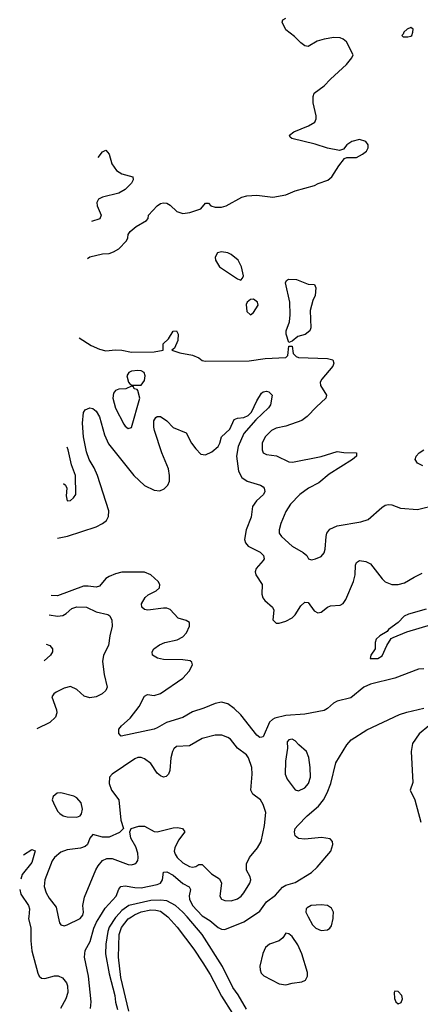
# Model space of a CAD drawing. Header units: inches. Extents: x 1603819 to 1745079, y 385938 to 533966.
# Tile 78 of 256: x 1610074 to 1612568, y 449455 to 455588. Entities that reach past the tile are written whole.
import ezdxf

# ---------------------------------------------------------------- set-up
doc = ezdxf.new("R2010")
doc.units = ezdxf.units.IN
doc.header["$MEASUREMENT"] = 0
doc.layers.add('B6414', color=7, linetype='Continuous')
doc.layers.add('B6415', color=7, linetype='Continuous')

msp = doc.modelspace()

# ---------------------------------------------------------------- linework, layer by layer
at = {"layer": 'B6414', "color": 5}
for points, elevation in [([(1610130.2, 450000), (1610129.2, 449990), (1610142.9, 449930), (1610143.7, 449850), (1610150, 449787.8), (1610185.7, 449650), (1610195.5, 449630), (1610210, 449618.3), (1610230, 449615.5), (1610290, 449632.4), (1610312.6, 449632.6), (1610340.1, 449620.1), (1610364.1, 449590), (1610371.1, 449570), (1610372.6, 449530), (1610361.4, 449490), (1610327.8, 449430)], 420), ([(1610313.4, 450000), (1610322, 449962), (1610330.7, 449950.7), (1610350, 449944.9), (1610370, 449950.5), (1610449.3, 449990), (1610458.5, 450000)], 440), ([(1610515.3, 449430), (1610518.4, 449470), (1610502.6, 449630), (1610477.8, 449750), (1610481.2, 449790), (1610512.7, 449847.3), (1610535.5, 449930), (1610552.9, 449967.1), (1610572.3, 450000)], 420), ([(1610673.6, 450000), (1610670, 449996.2), (1610630, 449935.1), (1610622, 449910), (1610609, 449830), (1610607.6, 449770), (1610630, 449645.7), (1610666.4, 449510), (1610670, 449469.7), (1610683.1, 449423.1)], 380), ([(1610753.3, 449413.3), (1610702.7, 449622.7), (1610689.4, 449750), (1610693, 449890), (1610707, 449933), (1610750, 449987.4), (1610768.8, 450000)], 380), ([(1610996.1, 450000), (1610998.3, 449998.3), (1611055.1, 449935.1), (1611158.8, 449798.8), (1611214.1, 449714.1), (1611260.5, 449640.5), (1611330, 449505.2), (1611398.3, 449398.3)], 380), ([(1611485.4, 449425.4), (1611434.1, 449514.1), (1611401.1, 449561.1), (1611336.1, 449690), (1611210, 449890.1), (1611116, 450000)], 380), ([(1611220.4, 450000), (1611256.8, 449976.8), (1611310, 449933.2), (1611330, 449923.5), (1611350, 449921.9), (1611470, 449969), (1611516.8, 450000)], 420), ([(1611870.9, 450000), (1611896, 449950), (1611917.6, 449930), (1611950, 449915.3), (1611990, 449919.5), (1612005.1, 449930), (1612014.8, 449945.2), (1612024.8, 449990), (1612025.3, 450000)], 420)]:
    msp.add_lwpolyline(points, dxfattribs=dict(at, elevation=elevation))
at = {"layer": 'B6414', "color": 5, "elevation": 420}
for points in [[(1611730, 449899), (1611713, 449870), (1611689.3, 449850.7), (1611630, 449829.7), (1611603.7, 449810), (1611587.8, 449772.2), (1611570, 449693.2), (1611570.2, 449670), (1611578, 449650), (1611593.5, 449633.5), (1611690, 449583), (1611730, 449576.8), (1611770, 449586.8), (1611830, 449595.3), (1611854.1, 449605.9), (1611864.8, 449630), (1611866.3, 449653.7), (1611829.8, 449770), (1611805.6, 449825.6), (1611770, 449876.9), (1611750, 449895.1)], [(1612410, 449538), (1612406, 449530), (1612407.3, 449492.7), (1612416, 449470), (1612430, 449458.8), (1612450, 449466.8), (1612457.2, 449490), (1612453.2, 449510), (1612430, 449535.3)]]:
    msp.add_lwpolyline(points, close=True, dxfattribs=at)
at = {"layer": 'B6415', "color": 5}
for points, elevation in [([(1610495.9, 454100.1), (1610510, 454110.7), (1610590, 454131), (1610630, 454131.3), (1610658, 454142), (1610690, 454162), (1610738, 454210), (1610748, 454230), (1610748.7, 454250), (1610762, 454270), (1610798.9, 454301.1), (1610862.5, 454337.5), (1610874, 454350), (1610875.1, 454370), (1610930, 454428), (1610950, 454443), (1610970, 454447.7), (1610990, 454444.9), (1611010, 454433), (1611052.7, 454392.7), (1611090, 454381.3), (1611132.9, 454387.1), (1611202, 454410), (1611230, 454444.7), (1611250, 454444.7), (1611264.7, 454430), (1611290, 454420.5), (1611330, 454420.4), (1611359, 454430), (1611456.2, 454483.8), (1611487.7, 454492.3), (1611550, 454495.3), (1611650, 454482.6), (1611730, 454498.2), (1611790, 454522.4), (1611910, 454554.8), (1611932.1, 454567.9), (1611991.5, 454588.5), (1612018, 454610), (1612061.3, 454678.7), (1612097, 454723), (1612110, 454731), (1612170, 454730.4), (1612209.3, 454750), (1612232.3, 454770), (1612243.7, 454790), (1612243.7, 454810), (1612229, 454830), (1612190, 454842.9), (1612141, 454830), (1612110.6, 454809.4), (1612090, 454782), (1612066, 454774), (1611990, 454787.3), (1611912.9, 454812.9), (1611767.9, 454847.9), (1611757.2, 454857.2), (1611753.2, 454870), (1611781.2, 454890), (1611872.3, 454927.7), (1611911, 454950), (1611920.4, 454970), (1611920.4, 454990), (1611900.4, 455070), (1611900.5, 455110), (1611907, 455130), (1611970, 455175.5), (1612010, 455218.4), (1612109.5, 455310), (1612140.9, 455350), (1612149.3, 455370), (1612109.6, 455450), (1612087.8, 455467.8), (1612070, 455474.6), (1612030, 455477.3), (1611970, 455467.6), (1611926, 455454), (1611870, 455420.5), (1611850, 455425.6), (1611823.7, 455443.7), (1611784.2, 455484.2), (1611730, 455525.1), (1611707.9, 455572.1), (1611712.7, 455587.3), (1611730, 455598.8)], 460), ([(1610563.3, 454730.9), (1610590, 454766), (1610610, 454776), (1610630, 454751.3), (1610648.4, 454690), (1610676.3, 454650), (1610710, 454627.7), (1610778, 454610), (1610781, 454590), (1610770.6, 454570), (1610730.5, 454530), (1610690, 454507.6), (1610590, 454483.5), (1610564.2, 454470), (1610554.3, 454450), (1610555.6, 454430), (1610580.4, 454370), (1610572.9, 454347.1), (1610520.8, 454331.4)], 460), ([(1610443, 453607.6), (1610518.5, 453558.5), (1610570, 453535.3), (1610610, 453525.5), (1610670, 453532), (1610709.7, 453530.3), (1610770, 453518), (1610910, 453519.1), (1610966, 453530), (1610967, 453570), (1610999.3, 453600.7), (1611030, 453647.7), (1611050, 453650.6), (1611060.4, 453630), (1611058.4, 453590), (1611036.8, 453543.2), (1611022, 453530), (1611070, 453514), (1611150, 453498), (1611190, 453482), (1611210, 453466), (1611230, 453461), (1611503.2, 453463.2), (1611602.8, 453477.2), (1611730, 453483.9), (1611743.7, 453496.3), (1611750, 453554), (1611770, 453554), (1611777.1, 453510), (1611795.8, 453490), (1611810, 453483.8), (1611990, 453478.3), (1612023.8, 453470), (1612030.2, 453450), (1612022.6, 453430), (1611955.6, 453350), (1611945.7, 453330), (1611947, 453310), (1611984.4, 453250), (1611980.3, 453230), (1611922.1, 453177.9), (1611864, 453116), (1611830, 453091.6), (1611730, 453056), (1611670, 453044.8), (1611641.5, 453030), (1611602, 452990), (1611582.7, 452950), (1611583.1, 452910), (1611590.6, 452890), (1611610, 452880.3), (1611672.1, 452872.1), (1611750, 452833.6), (1611772.7, 452832.7), (1611950, 452867.5), (1612050, 452899.7), (1612092.9, 452892.9), (1612171, 452890), (1612170.4, 452870), (1612147, 452850), (1612001.5, 452758.5), (1611936, 452704), (1611871.6, 452670), (1611818.5, 452630), (1611759.6, 452570), (1611730, 452525.1), (1611699.1, 452450), (1611688.9, 452410), (1611690.3, 452390), (1611704.2, 452370), (1611770, 452309.2), (1611839.1, 452270), (1611860.7, 452250), (1611872, 452230), (1611890, 452224.9), (1611915.3, 452230), (1611950, 452244.9), (1611970, 452266.8), (1611975.6, 452290), (1611981, 452370), (1611986.9, 452390), (1612005.6, 452414.4), (1612050, 452435.6), (1612198.5, 452461.5), (1612244.2, 452475.8), (1612328.3, 452550), (1612350, 452564), (1612370, 452569), (1612390, 452567.6), (1612445, 452545), (1612550, 452537.5), (1612670, 452565.6)], 440), ([(1610308.9, 452359.9), (1610310, 452359.8), (1610370.9, 452370.9), (1610550, 452430.1), (1610589.8, 452450), (1610613.6, 452470), (1610626.5, 452493.5), (1610628.1, 452530), (1610559, 452750), (1610537.8, 452797.8), (1610505.4, 452850), (1610490, 452897.6), (1610471.9, 452990), (1610465.7, 453074.3), (1610470, 453142), (1610481.6, 453158.4), (1610510, 453170.6), (1610530, 453167.7), (1610550, 453150.4), (1610570, 453114.4), (1610601.7, 453001.7), (1610626.1, 452946.1), (1610784.3, 452750), (1610850, 452686.2), (1610910, 452658.5), (1610945.9, 452654.1), (1610973.6, 452666.4), (1610996.4, 452690), (1611005.5, 452714.5), (1611007.4, 452750), (1611000.2, 452790), (1610958.2, 452890), (1610913.8, 453030), (1610909.1, 453050.9), (1610908.9, 453090), (1610920.7, 453110), (1610930, 453117.6), (1610950, 453117), (1610990, 453089), (1611030, 453048.1), (1611110, 453014.4), (1611142.8, 452950), (1611170, 452914.9), (1611202.4, 452882.4), (1611230, 452877.2), (1611270, 452897.1), (1611309.9, 452930), (1611319.9, 452950), (1611329.9, 452990.1), (1611381.2, 453038.8), (1611410, 453097.5), (1611430, 453107), (1611470, 453111.6), (1611497, 453123), (1611516.9, 453143.1), (1611550, 453214.9), (1611578.8, 453261.2), (1611590, 453270.4), (1611610, 453274.4), (1611624.7, 453270), (1611644.9, 453250), (1611634.6, 453190), (1611623.1, 453170), (1611544.3, 453095.7), (1611469.7, 453010.3), (1611434.7, 452930), (1611423, 452870), (1611436.8, 452776.8), (1611456.2, 452736.2), (1611490, 452713.2), (1611572.7, 452690), (1611590, 452679.6), (1611596.3, 452670), (1611599.7, 452650), (1611592.2, 452630), (1611547.8, 452592.2), (1611523.1, 452556.9), (1611514.8, 452490), (1611483.2, 452410), (1611472.8, 452350), (1611478.8, 452330), (1611496.5, 452310), (1611571.8, 452271.8), (1611592.4, 452250), (1611595.2, 452230), (1611590, 452220.5), (1611547, 452170), (1611540.9, 452150), (1611543.8, 452130), (1611582.5, 452070), (1611581.6, 452010), (1611587, 451987), (1611599.1, 451970), (1611647.9, 451930), (1611656.9, 451910), (1611650.4, 451850), (1611670, 451830.4), (1611690, 451830.3), (1611730, 451841.2), (1611770, 451861.8), (1611790, 451882), (1611823.4, 451936.6), (1611850, 451959.6), (1611870, 451957.4), (1611906.8, 451906.8), (1611930, 451894.4), (1611950, 451898.8), (1611990, 451928.5), (1612010, 451937.8), (1612070, 451942.2), (1612088.9, 451951.1), (1612103.8, 451976.2), (1612152.8, 452090), (1612161.9, 452130), (1612164.1, 452190), (1612170, 452208.4), (1612190, 452220.6), (1612230, 452213.5), (1612258.9, 452198.9), (1612330, 452104.7), (1612350, 452086.5), (1612390, 452070.1), (1612430, 452071.4), (1612470, 452080.8), (1612530, 452117.1), (1612579.9, 452140.1)], 420), ([(1610345.4, 452700.2), (1610358, 452690), (1610366.4, 452670), (1610362.4, 452622.4), (1610370, 452591.3), (1610390, 452594), (1610409.2, 452610), (1610422.7, 452630), (1610421.1, 452750), (1610395.8, 452815.8), (1610375.9, 452910), (1610369.6, 452925)], 440), ([(1612584, 452810), (1612550, 452827), (1612536, 452850), (1612542.7, 452870), (1612561.2, 452890), (1612589.3, 452910)], 440), ([(1612590, 451545), (1612557.3, 451542.7), (1612410, 451487.1), (1612258.3, 451450), (1612217.1, 451430), (1612136.2, 451363.8), (1612050, 451343.8), (1612028.2, 451331.8), (1611990, 451297.7), (1611970, 451285.8), (1611850, 451263.4), (1611730, 451253.9), (1611663.1, 451236.9), (1611648.1, 451230), (1611630, 451212.8), (1611590, 451121.3), (1611581.2, 451118.8), (1611570, 451116.8), (1611550, 451130.9), (1611450, 451258.5), (1611410, 451298.9), (1611370, 451328.1), (1611330, 451337.5), (1611290, 451329.8), (1611220.5, 451299.6), (1611150, 451276.8), (1611090, 451242.8), (1610988.6, 451211.4), (1610930, 451176.9), (1610910.2, 451169.8), (1610706.5, 451126.5), (1610690, 451142), (1610691.6, 451170), (1610706.6, 451190), (1610762.4, 451237.6), (1610818.2, 451310), (1610850, 451375.5), (1610870, 451386), (1610910, 451378.2), (1610950, 451390.9), (1611090, 451486.2), (1611129.8, 451530), (1611149.6, 451570), (1611145.6, 451585.6), (1611134.2, 451594.2), (1611090, 451600.7), (1610970, 451603.9), (1610932.5, 451612.5), (1610901.6, 451630), (1610897.6, 451650), (1610909.6, 451670), (1610944.4, 451695.6), (1610977.2, 451710), (1611055, 451725), (1611090, 451744.7), (1611111.8, 451770), (1611130.9, 451810.9), (1611130, 451833.6), (1611110, 451845.7), (1611061.4, 451861.4), (1611010, 451914.8), (1610990, 451922.6), (1610970, 451923.2), (1610871.5, 451911.5), (1610850, 451914.7), (1610833.7, 451930), (1610832, 451950), (1610855.1, 451990), (1610874.1, 452005.9), (1610924.4, 452030), (1610943.7, 452050), (1610946.6, 452070), (1610935.4, 452090), (1610890, 452131), (1610850, 452148.1), (1610710, 452148.1), (1610670, 452137.5), (1610630, 452119.9), (1610610, 452107.4), (1610570, 452061), (1610550, 452053.6), (1610500.9, 452060.9), (1610470, 452059.3), (1610310, 451999.6), (1610270.5, 452002.9)], 420), ([(1610257.4, 451881.2), (1610310, 451873.2), (1610341.8, 451878.2), (1610363.2, 451890), (1610398.9, 451921.1), (1610430, 451930.6), (1610490, 451929.8), (1610550, 451899.5), (1610622.5, 451882.5), (1610635.3, 451875.3), (1610647.7, 451847.7), (1610649.8, 451810), (1610634.3, 451750), (1610626.2, 451690), (1610596.5, 451630), (1610588.7, 451590), (1610599.8, 451510), (1610618.5, 451430), (1610610.7, 451409.3), (1610587.3, 451390), (1610548.8, 451371.2), (1610510, 451363.9), (1610474.6, 451374.6), (1610430, 451416.5), (1610390, 451435.3), (1610350, 451425.5), (1610300, 451400), (1610285.6, 451390), (1610274.3, 451370), (1610303.5, 451290), (1610304.2, 451270), (1610296.5, 451243.5), (1610261.6, 451210), (1610181.2, 451172.1)], 440), ([(1612604.2, 451915.8), (1612493.8, 451886.2), (1612466.9, 451873.1), (1612430, 451834.4), (1612370, 451790.4), (1612361.7, 451778.3), (1612316.2, 451750), (1612293.6, 451730), (1612287.6, 451710), (1612286.6, 451670), (1612261.2, 451630), (1612255.3, 451610), (1612304.7, 451610), (1612330, 451625.4), (1612359.5, 451690), (1612386.3, 451733.7), (1612398.9, 451741.1), (1612485, 451775), (1612637.9, 451822.1)], 380), ([(1610237.8, 451699), (1610261.2, 451690), (1610277, 451670), (1610276.9, 451650), (1610265.6, 451630), (1610226.6, 451594.2)], 460), ([(1611516.8, 450000), (1611570, 450035.2), (1611610, 450093), (1611665.7, 450134.3), (1611710, 450184.2), (1611730, 450197), (1611790, 450213.6), (1611890, 450277.3), (1611926.9, 450310), (1612010.8, 450410), (1612024.4, 450450), (1612021.3, 450470), (1612005.9, 450485.9), (1611953.5, 450493.5), (1611850, 450484.8), (1611810, 450487.7), (1611790, 450504.5), (1611784.5, 450530), (1611788.7, 450550), (1611806, 450570), (1611864.6, 450630), (1611933.4, 450690), (1611964.7, 450730), (1611987.9, 450772.1), (1612011.6, 450830), (1612041.2, 450958.8), (1612110, 451072.1), (1612136.9, 451103.1), (1612235.4, 451164.6), (1612438.7, 451261.3), (1612483.9, 451276.1), (1612590, 451299.9)], 420), ([(1612621.1, 451190), (1612560.3, 451139.7), (1612520.5, 451079.5), (1612511.9, 451030), (1612522.7, 450837.3), (1612506, 450790), (1612534.9, 450730), (1612571.2, 450590)], 380), ([(1610458.5, 450000), (1610467.6, 450010), (1610471.3, 450030), (1610466.3, 450070), (1610477.5, 450122.5), (1610546.7, 450293.3), (1610561.6, 450318.4), (1610589.7, 450350.3), (1610616.9, 450363.1), (1610650, 450364.6), (1610750, 450325.3), (1610770, 450323.6), (1610789.8, 450330.2), (1610800.4, 450339.6), (1610808.7, 450351.3), (1610812.3, 450367.7), (1610810, 450397.2), (1610796.7, 450436.7), (1610765.6, 450490), (1610759.3, 450530), (1610768.7, 450550), (1610815.2, 450564.8), (1610850, 450565.7), (1610910, 450531.8), (1610929.2, 450529.2), (1611030, 450555.5), (1611057, 450557), (1611086.8, 450550), (1611102, 450530), (1611061.6, 450478.4), (1611039.2, 450430), (1611036.2, 450410), (1611041.1, 450390), (1611054, 450370), (1611090, 450336.6), (1611130, 450313.7), (1611150, 450309.3), (1611170, 450314.4), (1611190, 450326.9), (1611210, 450326.7), (1611268.8, 450268.8), (1611316.8, 450236.8), (1611331, 450210), (1611320.3, 450130), (1611330.7, 450110), (1611350, 450101.7), (1611390, 450099.6), (1611430, 450112.9), (1611452.6, 450130), (1611469.7, 450150), (1611506.3, 450210), (1611513.3, 450230), (1611509.6, 450250), (1611485.3, 450290), (1611486.2, 450330), (1611503.8, 450370), (1611553.6, 450430), (1611576.5, 450470), (1611598.2, 450570), (1611606.8, 450650), (1611590, 450699.3), (1611572.8, 450730), (1611525.3, 450765.3), (1611513.5, 450790), (1611521.7, 450890), (1611519.5, 450930), (1611498.2, 450990), (1611485.1, 451010), (1611430.5, 451050.5), (1611386.4, 451106.4), (1611370, 451118.2), (1611332, 451132), (1611290, 451131.6), (1611210, 451111.6), (1611130, 451066.2), (1611050, 451060.4), (1611033.4, 451046.6), (1611024.3, 451030), (1611015.7, 450990), (1611008.6, 450911.4), (1611000.8, 450890), (1610986.5, 450873.5), (1610970, 450869.7), (1610950, 450877.7), (1610930, 450894.3), (1610890, 450955.1), (1610850, 450985.4), (1610830, 450993.5), (1610810, 450993.5), (1610790, 450985.1), (1610648.9, 450890), (1610632.9, 450870), (1610631.3, 450830), (1610646.3, 450790), (1610690.2, 450730), (1610703.2, 450603.2), (1610721, 450550), (1610695.3, 450524.7), (1610630, 450495.6), (1610590, 450496.2), (1610530, 450514), (1610510.6, 450489.4), (1610495.5, 450450), (1610481.5, 450438.5), (1610451.3, 450428.7), (1610370, 450418.3), (1610330, 450402.9), (1610290.2, 450370), (1610275.6, 450350), (1610230.3, 450230), (1610226.9, 450190), (1610239.1, 450150), (1610256.4, 450116.4), (1610299.9, 450059.9), (1610313.4, 450000)], 440), ([(1610096.8, 450387.4), (1610150, 450419.6), (1610170, 450411.3), (1610150, 450339.1), (1610090, 450263.2), (1610080.4, 450234.1)], 420), ([(1610572.3, 450000), (1610605, 450055), (1610675.1, 450130), (1610690, 450171.7), (1610704.2, 450190), (1610730, 450193.2), (1610790, 450182.4), (1610830, 450181.8), (1610930, 450200.9), (1610950.6, 450210), (1610962.6, 450230), (1610970, 450279.1), (1610990, 450279.7), (1611030, 450259.1), (1611090, 450208.3), (1611128.1, 450188.1), (1611136.6, 450170), (1611128.5, 450131.5), (1611131.2, 450110), (1611150.7, 450070), (1611210, 450006.6), (1611220.4, 450000)], 420), ([(1610073.6, 450171.5), (1610073.7, 450170), (1610081.2, 450141.2), (1610128.6, 450070), (1610135.3, 450050), (1610130.2, 450000)], 420), ([(1611116, 450000), (1611090, 450030.4), (1611044.1, 450070), (1610990, 450099.3), (1610950, 450104.4), (1610890, 450101.1), (1610753.5, 450070), (1610710, 450039.3), (1610673.6, 450000)], 380), ([(1610768.8, 450000), (1610787.5, 450012.5), (1610830, 450030.6), (1610890, 450043), (1610922.2, 450042.2), (1610950, 450035.4), (1610996.1, 450000)], 380), ([(1612025.3, 450000), (1612026.9, 450030), (1612014.8, 450054.8), (1611990.8, 450070.8), (1611950, 450075), (1611889.2, 450070.8), (1611863.6, 450056.4), (1611858, 450050), (1611855.8, 450030), (1611870.9, 450000)], 420)]:
    msp.add_lwpolyline(points, dxfattribs=dict(at, elevation=elevation))
for points, elevation in [([(1612510, 455539.3), (1612486, 455530), (1612464.7, 455510), (1612462, 455498), (1612454, 455490), (1612462, 455482), (1612490, 455481), (1612510, 455486.8), (1612515.3, 455490), (1612522, 455510), (1612524, 455530)], 460), ([(1611330, 454142.9), (1611304.7, 454135.3), (1611290.6, 454110), (1611293, 454090), (1611318.4, 454050), (1611430, 453974), (1611450, 453966), (1611462, 453978), (1611466.3, 453993.7), (1611455.6, 454050), (1611434.3, 454090), (1611390, 454126.6), (1611370, 454135.8)], 460), ([(1611750, 453578), (1611733.6, 453630), (1611732.9, 453650), (1611752.9, 453707.1), (1611757.8, 453750), (1611755.1, 453830), (1611729.6, 453950), (1611735.5, 453964.5), (1611748.1, 453971.9), (1611798, 453970), (1611870, 453941.6), (1611910, 453938), (1611917.7, 453917.7), (1611912.8, 453870), (1611899.8, 453840.2), (1611882.8, 453777.2), (1611886.1, 453670), (1611880.9, 453650), (1611852, 453628), (1611804.8, 453615.2), (1611770, 453586)], 440), ([(1611530, 453847), (1611510, 453846), (1611490.8, 453830), (1611484.9, 453815.1), (1611488.4, 453770), (1611510, 453751), (1611530, 453764.7), (1611559.6, 453810), (1611555.1, 453830)], 460), ([(1610810, 453403), (1610770, 453399.7), (1610753.4, 453390), (1610740.7, 453370), (1610751, 453331), (1610759.6, 453319.6), (1610771.6, 453311.6), (1610830, 453311.3), (1610850, 453341), (1610855.1, 453370), (1610849.3, 453390), (1610830, 453400.5)], 440), ([(1610770, 453306), (1610734, 453290), (1610690, 453287), (1610670, 453279.3), (1610657.6, 453262.4), (1610652.9, 453230), (1610670, 453168.2), (1610721.6, 453070), (1610730, 453057.3), (1610750, 453043), (1610770, 453047.3), (1610822.4, 453230), (1610810, 453278), (1610804.7, 453284.7), (1610786, 453290), (1610782, 453302)], 440), ([(1611770, 451106), (1611750, 451102.7), (1611739.1, 451090), (1611741.3, 451050), (1611729.3, 450970.7), (1611727.2, 450890), (1611738.5, 450858.5), (1611790, 450790.7), (1611810, 450784.9), (1611850, 450803.6), (1611872.7, 450830), (1611883.8, 450870), (1611883.1, 450930), (1611873.3, 450993.3), (1611859.5, 451030), (1611811.2, 451071.2), (1611790, 451096)], 440), ([(1610330, 450773.7), (1610307.3, 450770), (1610281.6, 450750), (1610276.4, 450730), (1610283.7, 450710), (1610310, 450658), (1610323, 450643), (1610344.9, 450630), (1610370, 450623.6), (1610430, 450622), (1610449.7, 450630.3), (1610458.3, 450641.7), (1610464.2, 450670), (1610455.4, 450710), (1610430, 450742.4), (1610410, 450753)], 440)]:
    msp.add_lwpolyline(points, close=True, dxfattribs=dict(at, elevation=elevation))

doc.saveas('drawing.dxf')
